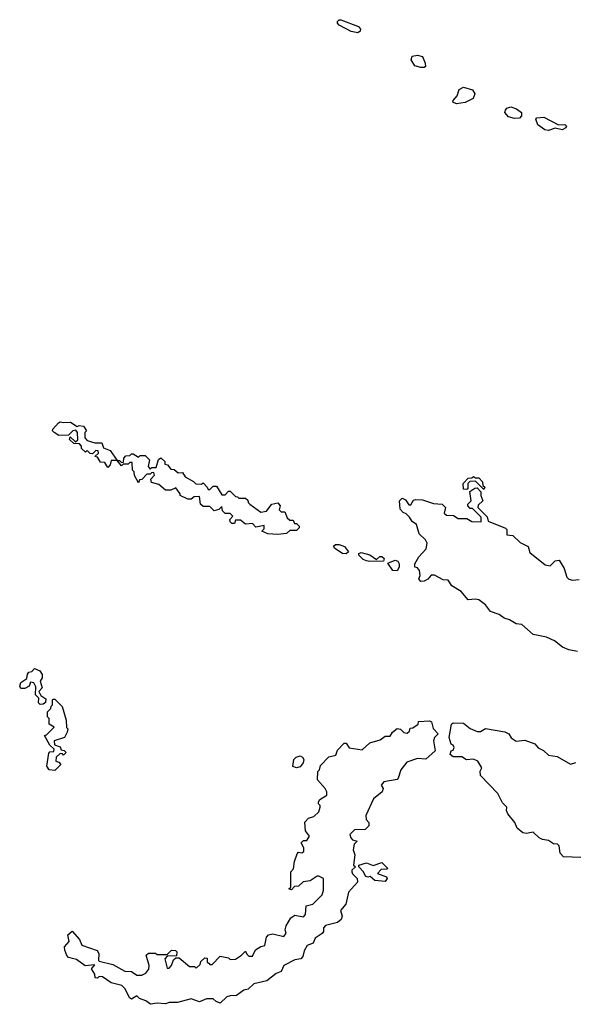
# Model space of a CAD drawing. Extents: x 2640764 to 2777785, y 718840 to 815082.
# Tile 56 of 148: x 2689248 to 2692512, y 783407 to 789190. Entities that reach past the tile are written whole.
import ezdxf

# ---------------------------------------------------------------- set-up
doc = ezdxf.new("R2010")
doc.units = 0

msp = doc.modelspace()

# ---------------------------------------------------------------- linework, layer by layer
at = {"layer": '0CON10XD'}
for points in [[(2691235, 789113.3), (2691195, 789121.2), (2691125, 789157.5), (2691115, 789170), (2691115, 789180), (2691125, 789190), (2691135, 789190), (2691239.2, 789149.2), (2691250, 789135), (2691247.5, 789122.5), (2691235, 789113.3)], [(2691605, 788909.2), (2691569.2, 788919.2), (2691548, 788955), (2691553.3, 788975), (2691585, 788982.5), (2691614.2, 788974.2), (2691630.8, 788935), (2691632.5, 788915), (2691625, 788910), (2691605, 788909.2)], [(2691815, 788696.2), (2691793.3, 788705), (2691794, 788716), (2691818, 788742), (2691829.5, 788780.5), (2691855, 788793.3), (2691907.7, 788777.7), (2691922, 788755), (2691912.5, 788727.5), (2691865, 788703.8), (2691815, 788696.2)], [(2692155, 788610), (2692120.3, 788620.3), (2692098.8, 788645), (2692101.7, 788658.3), (2692110.6, 788669.4), (2692132.7, 788677.3), (2692167, 788667), (2692196.7, 788645), (2692196.7, 788625), (2692185, 788612.5), (2692155, 788610)], [(2692355, 788540), (2692333, 788543), (2692292.7, 788572.7), (2692280, 788605), (2692287, 788613), (2692327.7, 788617.7), (2692413, 788573), (2692450, 788575), (2692460, 788565), (2692457.5, 788555), (2692435, 788542.5), (2692395, 788552.5), (2692355, 788540)], [(2690765, 786166.7), (2690705, 786170), (2690670, 786185), (2690685, 786200), (2690685, 786220), (2690635, 786210), (2690615, 786230), (2690575, 786227.5), (2690545, 786250), (2690515, 786250), (2690509.3, 786230.7), (2690495, 786230), (2690485, 786240), (2690483.3, 786255), (2690500, 786275), (2690485, 786290), (2690455, 786290), (2690440, 786305), (2690435, 786330), (2690417, 786313), (2690390, 786305), (2690365, 786330), (2690325, 786330), (2690310, 786345), (2690305, 786390), (2690273, 786387), (2690256.1, 786373.9), (2690235, 786374), (2690190, 786395), (2690190, 786405), (2690165, 786440), (2690135, 786427.5), (2690105, 786427.5), (2690065, 786460), (2690021.7, 786471.7), (2690018.3, 786491.7), (2690040, 786515), (2690035, 786530), (2690021.7, 786528.3), (2690015, 786520), (2689995, 786520), (2689965, 786490), (2689951.7, 786488.3), (2689945, 786470), (2689923, 786513), (2689920, 786535), (2689910, 786545), (2689908.3, 786588.3), (2689895, 786590), (2689885, 786580), (2689855, 786580), (2689845, 786570), (2689820, 786600), (2689785, 786600), (2689780, 786575), (2689765, 786560), (2689748.3, 786588.3), (2689721.7, 786591.7), (2689705, 786620), (2689690, 786625), (2689710, 786645), (2689708.3, 786658.3), (2689695, 786660), (2689675, 786640), (2689661.7, 786641.7), (2689645, 786660), (2689635, 786650), (2689611.7, 786671.7), (2689610, 786685), (2689598.3, 786698.3), (2689565, 786700), (2689540, 786725), (2689545, 786740), (2689575, 786710), (2689588.3, 786721.7), (2689587.5, 786765), (2689578.3, 786778.3), (2689560, 786775), (2689535, 786750), (2689478.3, 786748.3), (2689450, 786765), (2689440, 786775), (2689442.5, 786785), (2689475, 786822.5), (2689485, 786827.5), (2689505, 786823.3), (2689547, 786827), (2689585, 786800), (2689597, 786807), (2689623, 786803), (2689640, 786775), (2689630, 786765), (2689630, 786735), (2689645, 786717.5), (2689690, 786705), (2689730, 786705), (2689740, 786675), (2689779.3, 786659.3), (2689820, 786600), (2689835, 786600), (2689845, 786590), (2689858.3, 786591.7), (2689860, 786615), (2689871.7, 786628.3), (2689895, 786630), (2689905, 786640), (2689915, 786640), (2689945, 786620), (2689955, 786630), (2689985, 786630), (2690010, 786605), (2690002.5, 786565), (2690015, 786550), (2690025, 786560), (2690050, 786560), (2690063, 786607), (2690077, 786617), (2690100, 786595), (2690100, 786580), (2690116.4, 786576.4), (2690135, 786550), (2690155, 786547.5), (2690178.3, 786528.3), (2690205, 786530), (2690220, 786505), (2690268.3, 786478.3), (2690283, 786463), (2690315, 786462.5), (2690325, 786470), (2690350, 786445), (2690355, 786430), (2690365, 786430), (2690385, 786450), (2690405, 786450), (2690435, 786400), (2690455, 786400), (2690475, 786420), (2690485, 786420), (2690515, 786390), (2690528.3, 786388.3), (2690535, 786380), (2690575, 786380), (2690588.3, 786368.3), (2690590, 786355), (2690600, 786345), (2690665, 786297.5), (2690697, 786303), (2690730, 786345), (2690765, 786352.5), (2690777.5, 786335), (2690771.7, 786311.7), (2690785, 786300), (2690805, 786300), (2690820, 786265), (2690835, 786250), (2690855, 786250), (2690861.7, 786231.7), (2690875, 786230), (2690890, 786215), (2690890, 786205), (2690875, 786190), (2690835, 786190), (2690815, 786172.5), (2690765, 786166.7)], [(2691975, 786430), (2691925, 786480), (2691891.7, 786478.3), (2691880, 786465), (2691880, 786435), (2691875, 786430), (2691855, 786432.5), (2691853.8, 786465), (2691883, 786497), (2691905, 786500), (2691915, 786507.5), (2691925, 786500), (2691945, 786500), (2691967.5, 786475), (2691970, 786455), (2691980, 786445), (2691975, 786430)], [(2692525, 785480), (2692475, 785488.8), (2692436.7, 785505), (2692390.9, 785540.9), (2692343, 785563), (2692265, 785578.6), (2692197.7, 785637.7), (2692165, 785642), (2692125.9, 785665.9), (2692095, 785674), (2692065.9, 785695.9), (2692015, 785714), (2691985, 785752.5), (2691945, 785782.5), (2691925, 785786.7), (2691883, 785783), (2691841.7, 785831.7), (2691787.5, 785865), (2691765, 785897.5), (2691735, 785900), (2691685, 785927.5), (2691665, 785927.5), (2691646.1, 785903.9), (2691625, 785892.5), (2691605, 785890), (2691592.5, 785905), (2691600, 785925), (2691597.5, 785955), (2691585, 785970), (2691570, 785975), (2691570, 785995), (2691592.5, 786035), (2691637, 786083), (2691642.5, 786115), (2691632.5, 786135), (2691595, 786170), (2691580, 786225), (2691553, 786243), (2691538.3, 786268.3), (2691518.3, 786288.3), (2691500, 786295), (2691482.5, 786315), (2691480, 786365), (2691495, 786380), (2691515, 786370), (2691535, 786340), (2691545, 786340), (2691561.7, 786368.3), (2691575, 786372.5), (2691615, 786370), (2691678.3, 786348.3), (2691730, 786345), (2691750, 786325), (2691742.5, 786292.5), (2691755, 786280), (2691797, 786277), (2691825, 786260), (2691875, 786260), (2691905, 786242.5), (2691958.3, 786241.7), (2691958.3, 786268.3), (2691908.3, 786318.3), (2691895, 786320), (2691880, 786335), (2691880, 786345), (2691900, 786365), (2691891.7, 786418.3), (2691921.7, 786438.3), (2691935, 786440), (2691957.5, 786417.5), (2691957.5, 786395), (2691970, 786365), (2691941.7, 786338.3), (2691940, 786325), (2691995, 786270), (2692000, 786245), (2692103, 786203), (2692110, 786195), (2692110, 786165), (2692145, 786160), (2692189.3, 786119.3), (2692236.4, 786096.4), (2692245, 786060), (2692335, 785987.5), (2692365, 785982.5), (2692395, 786012.5), (2692417.5, 786015), (2692447, 785967), (2692462.5, 785915), (2692473.9, 785903.9), (2692495, 785897.5), (2692535, 785902.5)], [(2691165, 786053.3), (2691143.9, 786053.9), (2691100, 786085), (2691091.7, 786098.3), (2691103, 786107), (2691125, 786107.5), (2691156.7, 786096.7), (2691180, 786065), (2691165, 786053.3)], [(2691305, 786007.5), (2691285, 786012.5), (2691265, 786020), (2691240, 786045), (2691240, 786055), (2691255, 786060), (2691305, 786047.5), (2691345, 786020), (2691363, 786037), (2691375, 786037.5), (2691390, 786025), (2691385, 786010), (2691305, 786007.5)], [(2691465, 785952.5), (2691440, 785955), (2691411.7, 785998.3), (2691453.6, 786016.4), (2691469.3, 786009.3), (2691477.5, 785995), (2691477.5, 785975), (2691465, 785952.5)], [(2689368.3, 785168.3), (2689358.3, 785178.3), (2689360, 785205), (2689340, 785225), (2689341.7, 785271.7), (2689330, 785295), (2689311.7, 785298.3), (2689302.5, 785275), (2689278.3, 785261.7), (2689255, 785262.5), (2689247.5, 785275), (2689255, 785297.5), (2689290, 785320), (2689293, 785347), (2689301.7, 785358.3), (2689318.3, 785361.7), (2689335, 785380), (2689366.4, 785366.4), (2689380, 785345), (2689380, 785325), (2689367.5, 785305), (2689380, 785265), (2689360, 785245), (2689371.7, 785221.7), (2689401.7, 785201.7), (2689400, 785180), (2689385, 785170), (2689368.3, 785168.3)], [(2689455, 784780), (2689420, 784785), (2689407.5, 784805), (2689418.3, 784881.7), (2689425, 784890), (2689448.3, 784891.7), (2689450, 784905), (2689425, 784930), (2689392.5, 784985), (2689405, 784990), (2689450, 785035), (2689421.7, 785051.7), (2689420, 785085), (2689410, 785095), (2689410, 785125), (2689430, 785145), (2689431.7, 785158.3), (2689440, 785165), (2689440, 785195), (2689445, 785200), (2689455, 785200), (2689497, 785157), (2689520, 785075), (2689523, 785033), (2689530, 785025), (2689527.5, 785005), (2689510, 784975), (2689450, 784955), (2689451.7, 784931.7), (2689485, 784920), (2689491.7, 784901.7), (2689508.3, 784898.3), (2689520, 784885), (2689505, 784870), (2689498.3, 784878.3), (2689485, 784880), (2689461.7, 784858.3), (2689460, 784835), (2689478.3, 784828.3), (2689490, 784815), (2689455, 784780)], [(2690017, 783407), (2689988.3, 783428.3), (2689951.7, 783441.7), (2689935, 783457.5), (2689905, 783437.5), (2689892.5, 783445), (2689867, 783497), (2689848.3, 783518.3), (2689785, 783532.5), (2689735, 783567.5), (2689715, 783570), (2689705, 783560), (2689691.7, 783561.7), (2689690, 783585), (2689670, 783615), (2689688.3, 783638.3), (2689633, 783633), (2689580.7, 783670.7), (2689535, 783682.5), (2689523.9, 783693.9), (2689512.5, 783725), (2689510, 783745), (2689537.5, 783775), (2689530, 783815), (2689555, 783837.5), (2689598.3, 783788.3), (2689613.6, 783753.6), (2689703, 783723), (2689712.5, 783705), (2689710, 783665), (2689715, 783660), (2689795, 783640), (2689865, 783602.5), (2689905, 783600), (2689935, 783577.5), (2689965, 783577.5), (2689989.3, 783590.7), (2690007, 783613), (2690007.5, 783635), (2689990, 783695), (2690005, 783707.5), (2690045, 783707.5), (2690055, 783700), (2690115, 783700), (2690140, 783725), (2690163, 783723), (2690170, 783715), (2690168.3, 783691.7), (2690115, 783690), (2690100, 783675), (2690115, 783620), (2690125, 783620), (2690140, 783635), (2690151.7, 783668.3), (2690165, 783680), (2690185, 783680), (2690245, 783630), (2690275, 783630), (2690285, 783620), (2690308.3, 783641.7), (2690311.7, 783658.3), (2690335, 783680), (2690348.3, 783678.3), (2690350, 783655), (2690358.3, 783648.3), (2690365, 783640), (2690378.3, 783641.7), (2690425, 783690), (2690475, 783680), (2690485, 783670), (2690515, 783672.5), (2690550, 783695), (2690575, 783720), (2690581.7, 783701.7), (2690595, 783690), (2690615, 783690), (2690633.6, 783726.4), (2690665, 783747.5), (2690688.3, 783751.7), (2690698.3, 783801.7), (2690710, 783815), (2690735, 783820), (2690800, 783805), (2690812.5, 783825), (2690807.5, 783845), (2690813, 783867), (2690840, 783915), (2690865, 783930), (2690915, 783920), (2690926.7, 783935), (2690930, 783985), (2690970, 783995), (2691025, 784050), (2691033, 784077), (2691032.5, 784145), (2691005, 784160), (2690995, 784160), (2690955, 784132.5), (2690913, 784127), (2690885, 784100), (2690861.7, 784098.3), (2690845, 784080), (2690830, 784085), (2690840, 784095), (2690840, 784185), (2690857, 784203), (2690862.5, 784245), (2690878.3, 784291.7), (2690885, 784300), (2690905, 784297.5), (2690916.7, 784305), (2690916.4, 784326.4), (2690902.5, 784355), (2690915, 784370), (2690935, 784370), (2690950, 784395), (2690927.5, 784425), (2690923, 784477), (2690945, 784500), (2690975, 784510), (2691005, 784537.5), (2691013.3, 784565), (2691012.5, 784575), (2691002.5, 784585), (2691003, 784597), (2691010.7, 784609.3), (2691052.5, 784635), (2691052.5, 784655), (2691042.5, 784675), (2690997.5, 784725), (2691000, 784775), (2691010, 784785), (2691015, 784810), (2691065, 784860), (2691105, 784870), (2691115, 784900), (2691155, 784940), (2691165, 784940), (2691183, 784913), (2691259.2, 784900.8), (2691305, 784942.5), (2691365, 784960), (2691395, 784982.5), (2691425, 784982.5), (2691437.5, 785005), (2691465, 785026.7), (2691485, 785022.5), (2691505, 785002.5), (2691525, 785000), (2691538.3, 785011.7), (2691541.7, 785028.3), (2691558.3, 785031.7), (2691588.3, 785051.7), (2691591.7, 785068.3), (2691655, 785072.5), (2691667, 785067), (2691677.5, 785027.5), (2691705.7, 784995.7), (2691685.7, 784974.3), (2691678.8, 784955), (2691688.8, 784895), (2691635, 784846.7), (2691585, 784850), (2691521.7, 784828.3), (2691486.4, 784783.6), (2691472.5, 784735), (2691465, 784727.5), (2691387, 784713), (2691372.5, 784695), (2691382.5, 784675), (2691377.5, 784655), (2691326.4, 784613.6), (2691282.5, 784515), (2691283, 784493), (2691300, 784475), (2691300, 784455), (2691277, 784433), (2691215, 784432.5), (2691187.5, 784405), (2691192.5, 784385), (2691203.6, 784373.6), (2691230, 784365), (2691213, 784347), (2691207.5, 784315), (2691216.7, 784285), (2691210, 784225), (2691220, 784215), (2691200, 784195), (2691200, 784185), (2691203.6, 784173.6), (2691230, 784145), (2691232.5, 784125), (2691180, 784065), (2691163.3, 783995), (2691133, 783957), (2691142.5, 783925), (2691137.5, 783905), (2691115, 783887.5), (2691045, 783870), (2691033, 783857), (2691033.3, 783835), (2691025, 783822.5), (2690983.6, 783796.4), (2690973, 783767), (2690937, 783753), (2690918.3, 783721.7), (2690911.7, 783688.3), (2690900, 783675), (2690865, 783667.5), (2690800, 783635), (2690785, 783600), (2690755, 783587.5), (2690700, 783545), (2690623, 783527), (2690590, 783495), (2690565, 783490), (2690521.7, 783458.3), (2690485, 783457.5), (2690465, 783450), (2690425, 783413.3), (2690403, 783423), (2690385, 783440), (2690345, 783440), (2690305, 783422.5), (2690255, 783440), (2690175, 783417.5), (2690125, 783417.5), (2690105, 783410), (2690055, 783413.8), (2690017, 783407)], [(2692545, 784270), (2692442.3, 784272.3), (2692424.1, 784294.1), (2692417, 784337), (2692407, 784347), (2692385, 784350), (2692355, 784370), (2692320, 784375), (2692300, 784385), (2692265, 784417.5), (2692225, 784410), (2692205, 784413.3), (2692170.7, 784440.7), (2692157.5, 784475), (2692116.4, 784526.4), (2692107.5, 784545), (2692110, 784565), (2692085, 784590), (2692057.5, 784645), (2691955, 784750), (2691953.3, 784776.7), (2691962.5, 784795), (2691940, 784835), (2691915, 784847.5), (2691873, 784843), (2691845, 784860), (2691795, 784860), (2691777.5, 784875), (2691782.5, 784895), (2691795, 784900), (2691800, 784915), (2691795, 784930), (2691782.5, 784935), (2691772, 784975), (2691785, 785052.5), (2691795, 785060), (2691855, 785057.5), (2691895, 785027.5), (2691935, 785010), (2691955, 785010), (2691985, 785027.5), (2692098.3, 785008.3), (2692122.5, 784995), (2692135, 784972.5), (2692165, 784953.3), (2692215, 784957.5), (2692275, 784936.7), (2692293.6, 784913.6), (2692325, 784897.5), (2692355, 784870), (2692405, 784862.5), (2692485, 784817.5), (2692515, 784827.5)], [(2690875, 784796.7), (2690853.3, 784803.3), (2690857.5, 784845), (2690871.7, 784858.3), (2690895, 784866.2), (2690909.5, 784859.5), (2690916.7, 784845), (2690912.5, 784825), (2690895, 784802.5), (2690875, 784796.7)], [(2691395, 784127.5), (2691335, 784133.8), (2691307, 784157), (2691293.3, 784153.3), (2691280, 784160), (2691267.5, 784185), (2691240, 784215), (2691240, 784225), (2691285, 784237.5), (2691325, 784222.5), (2691375, 784240), (2691410, 784205), (2691405, 784200), (2691371.7, 784198.3), (2691350, 784175), (2691402.5, 784155), (2691407.5, 784145), (2691395, 784127.5)]]:
    msp.add_lwpolyline(points, dxfattribs=at)

doc.saveas('drawing.dxf')
